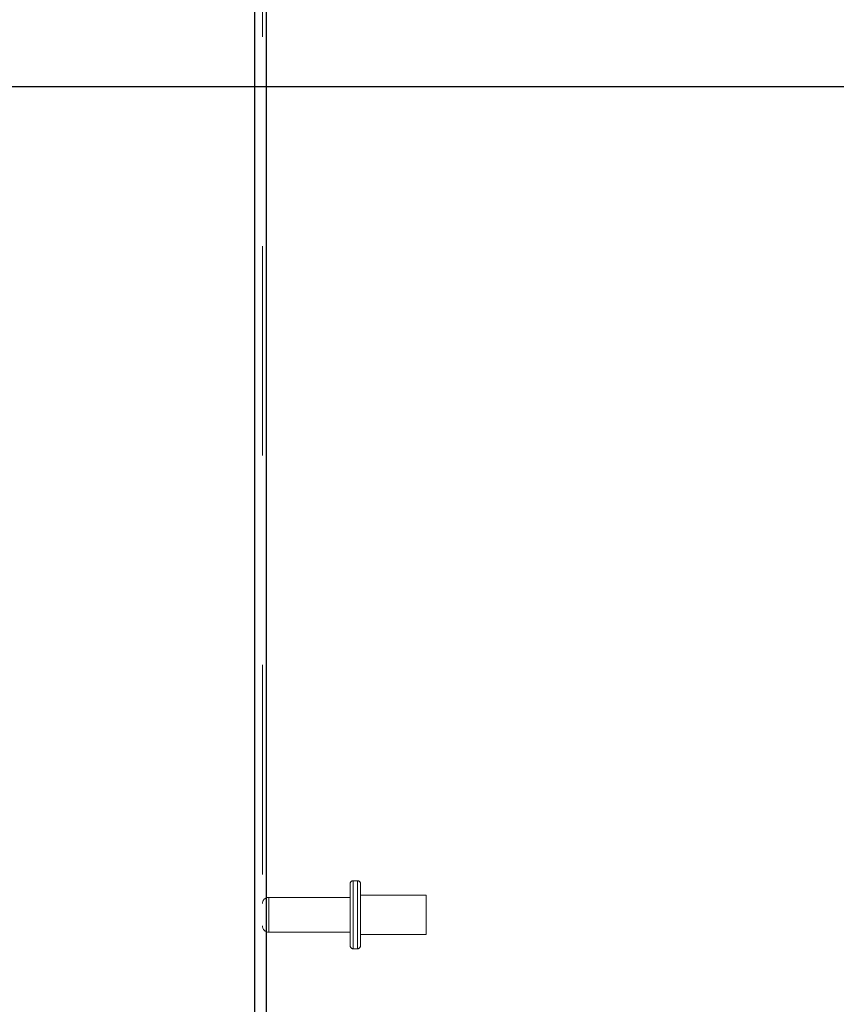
# Model space of a CAD drawing. Header units: inches. Extents: x 0.2 to 10.8, y 0.2 to 8.2.
# Tile 50 of 176: x 1.244 to 1.634, y 3.888 to 4.359. Entities that reach past the tile are written whole.
import ezdxf

# ---------------------------------------------------------------- set-up
doc = ezdxf.new("R2010")
doc.units = ezdxf.units.IN
doc.header["$MEASUREMENT"] = 0
doc.linetypes.add('HIDDEN', pattern=[0.075, 0.05, -0.025])
doc.layers.add('DIMENSIONS', color=140, linetype='Continuous')
doc.styles.add('SLDTEXTSTYLE0', font='TXT', dxfattribs={"width": 0.7})
doc.dimstyles.new('SLDDIMSTYLE0', dxfattribs={"dimtxt": 0.084961, "dimasz": 0.13, "dimexe": 0, "dimexo": 0.0625, "dimgap": 0.02124, "dimtad": 0, "dimtih": 1, "dimtoh": 1, "dimlfac": 20, "dimrnd": 1e-09, "dimzin": 12, "dimdsep": 46, "dimtxsty": 'SLDTEXTSTYLE0', "dimsah": 1, "dimcen": 0.09, "dimadec": 0, "dimazin": 3, "dimtfac": 1, "dimtofl": 0, "dimtmove": 0, "dimatfit": 3, "dimfxl": 0, "dimfrac": 2, "dimtolj": 1, "dimtzin": 12, "dimarcsym": 0})
doc.dimstyles.new('SLDDIMSTYLE1', dxfattribs={"dimtxt": 0.084961, "dimasz": 0.13, "dimexe": 0, "dimexo": 0.0625, "dimgap": 0.02124, "dimtad": 0, "dimtih": 1, "dimtoh": 1, "dimlfac": 20, "dimrnd": 1e-09, "dimzin": 12, "dimdsep": 46, "dimtxsty": 'SLDTEXTSTYLE0', "dimsah": 1, "dimcen": 0.09, "dimadec": 0, "dimazin": 3, "dimtfac": 1, "dimtmove": 0, "dimatfit": 0, "dimfxl": 0, "dimfrac": 2, "dimtolj": 1, "dimtzin": 12, "dimarcsym": 0})

# ---------------------------------------------------------------- blocks, each defined once
blk = doc.blocks.new('_D_8')
at = {"layer": 'DIMENSIONS'}
for p, q in [((1.81533, 4.32659), (0.75732, 4.32659)), ((0.88232, 4.32659), (0.88232, 4.1258)), ((0.72075, 3.97174), (0.69222, 3.97174)), ((0.69222, 3.97174), (0.69222, 3.83671)), ((1.04389, 3.97174), (1.07242, 3.97174)), ((1.07242, 3.97174), (1.07242, 3.83671)), ((0.69222, 3.83671), (0.72075, 3.83671)), ((1.07242, 3.83671), (1.04389, 3.83671)), ((0.88232, 3.53579), (0.88232, 3.81769)), ((1.81533, 3.53579), (0.75732, 3.53579))]:
    blk.add_line(p, q, dxfattribs=at)
for points in [[(0.88232, 4.32659), (0.86232, 4.19659), (0.90232, 4.19659)], [(0.88232, 3.53579), (0.90232, 3.66579), (0.86232, 3.66579)]]:
    blk.add_solid(points, dxfattribs=at)
at = {"layer": 'DIMENSIONS', "char_height": 0.083333, "attachment_point": 1, "style": 'SLDTEXTSTYLE0'}
for s, insert in [('15.82', (0.72075, 4.09819)), ('401.7', (0.72075, 3.94414))]:
    blk.add_mtext(s, dxfattribs=dict(at, insert=insert))
blk = doc.blocks.new('_D_9')
at = {"layer": 'DIMENSIONS'}
for p, q in [((0.88232, 4.66219), (0.88232, 4.91219)), ((1.88088, 4.66219), (0.75732, 4.66219)), ((0.72075, 4.50067), (0.69222, 4.50067)), ((0.69222, 4.50067), (0.69222, 4.36564)), ((1.04389, 4.50067), (1.07242, 4.50067)), ((1.07242, 4.50067), (1.07242, 4.36564)), ((0.69222, 4.36564), (0.72075, 4.36564)), ((1.07242, 4.36564), (1.04389, 4.36564)), ((1.81533, 4.32659), (0.75732, 4.32659)), ((0.88232, 4.32659), (0.88232, 4.07659))]:
    blk.add_line(p, q, dxfattribs=at)
for points in [[(0.88232, 4.66219), (0.90232, 4.79219), (0.86232, 4.79219)], [(0.88232, 4.32659), (0.86232, 4.19659), (0.90232, 4.19659)]]:
    blk.add_solid(points, dxfattribs=at)
at = {"layer": 'DIMENSIONS', "char_height": 0.083333, "attachment_point": 1, "style": 'SLDTEXTSTYLE0'}
for s, insert in [('6.71', (0.75609, 4.62711)), ('170.5', (0.72075, 4.47306))]:
    blk.add_mtext(s, dxfattribs=dict(at, insert=insert))

msp = doc.modelspace()

# ---------------------------------------------------------------- linework, layer by layer
at = {"color": 7, "linetype": 'Continuous', "lineweight": 25}
for p, q in [((1.3564261, 2.7504393), (1.3564261, 5.3884096)), ((1.3618261, 5.3873482), (1.3618261, 2.7504393))]:
    msp.add_line(p, q, dxfattribs=at)
at = {"color": 7, "linetype": 'HIDDEN', "lineweight": 18}
for p, q in [((1.3600261, 2.7504393), (1.3600261, 5.3884096)), ((1.3618261, 5.3873482), (1.3618261, 2.7504393)), ((1.4018761, 3.9163893), (1.4018761, 3.9458893)), ((1.4053761, 3.9473893), (1.4033761, 3.9473893)), ((1.4033761, 3.9473002), (1.4033761, 3.9149783)), ((1.4033761, 3.9473002), (1.4033761, 3.9149783)), ((1.4053761, 3.9473002), (1.4053761, 3.9149783)), ((1.4053761, 3.9473002), (1.4053761, 3.9149783)), ((1.4068761, 3.9163893), (1.4068761, 3.9458893)), ((1.4381261, 3.9405143), (1.4068761, 3.9405143)), ((1.4381261, 3.9217643), (1.4381261, 3.9405143)), ((1.4018761, 3.9394393), (1.3630261, 3.9394393)), ((1.3630261, 3.939416), (1.3630261, 3.9228625)), ((1.3630261, 3.939416), (1.3630261, 3.9228625)), ((1.3630261, 3.9228393), (1.4018761, 3.9228393)), ((1.4068761, 3.9217643), (1.4381261, 3.9217643)), ((1.4033761, 3.9148893), (1.4053761, 3.9148893))]:
    msp.add_line(p, q, dxfattribs=at)
for centre, radius, start, end in [((1.4033761, 3.9458893), 0.0015, 90, 180), ((1.4053761, 3.9458893), 0.0015, 0, 90), ((1.3630261, 3.9364393), 0.003, 90, 180), ((1.3630261, 3.9258393), 0.003, 180, 270), ((1.4033761, 3.9163893), 0.0015, 180, 270), ((1.4053761, 3.9163893), 0.0015, 270, 0)]:
    msp.add_arc(centre, radius, start, end, dxfattribs=at)

# ---------------------------------------------------------------- dimensions: what is measured, and where the dimension line sits
at = {"layer": 'DIMENSIONS'}
for base, p1, p2, dimstyle, picture, middle in [((0.8823201, 4.6621893), (1.8653261, 4.3265893), (1.9308761, 4.6621893), 'SLDDIMSTYLE1', '_D_9', (0.8823201, 4.5006705)), ((0.8823201, 4.3265893), (1.8653261, 3.5357893), (1.8653261, 4.3265893), 'SLDDIMSTYLE0', '_D_8', (0.8823201, 3.9717443))]:
    dim = msp.add_linear_dim(base=base, p1=p1, p2=p2, angle=90, dimstyle=dimstyle, dxfattribs=at)
    dim.commit()
    dim.dimension.update_dxf_attribs({"geometry": picture, "text_midpoint": middle, "dimtype": 160})

doc.saveas('drawing.dxf')
